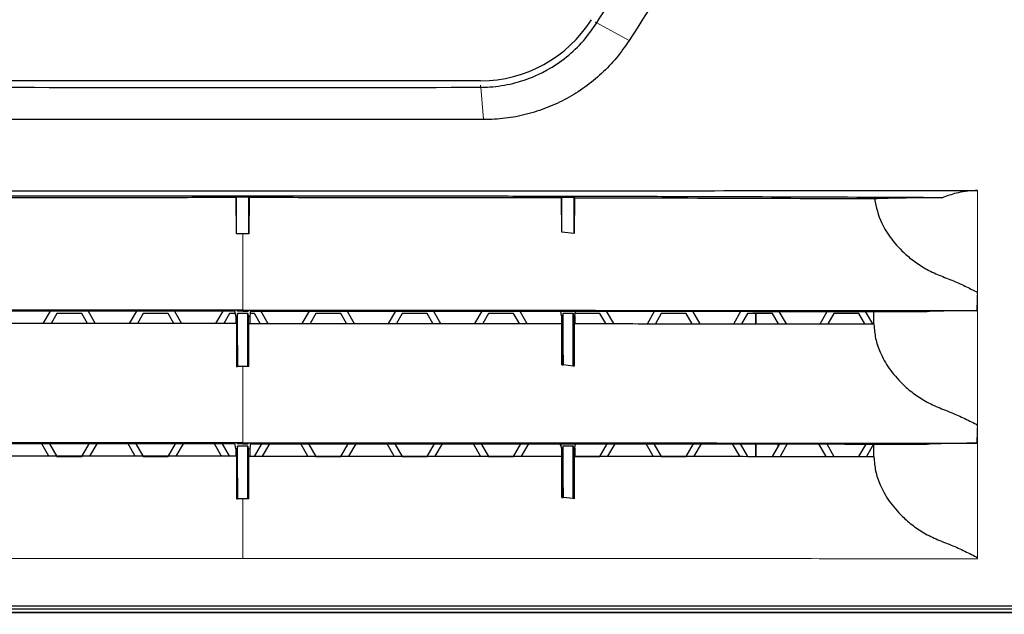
# Paper-space layout 'Sheet2' of a CAD drawing. Header units: millimetres. Extents: x 0 to 1118, y 0 to 864.
# Tile 16 of 79: x 231 to 267, y 215 to 237. Entities that reach past the tile are written whole.
import ezdxf

# ---------------------------------------------------------------- set-up
doc = ezdxf.new("R2010")
doc.units = ezdxf.units.MM
doc.styles.add('SLDTEXTSTYLE0', font='TXT', dxfattribs={"width": 0.75})
doc.dimstyles.new('SLDDIMSTYLE10', dxfattribs={"dimtxt": 3.175, "dimasz": 3.302, "dimexe": 0, "dimexo": 0.0625, "dimgap": 0.79375, "dimtad": 0, "dimtih": 1, "dimtoh": 1, "dimdec": 1, "dimlfac": 4, "dimrnd": 1e-09, "dimzin": 12, "dimdsep": 46, "dimtxsty": 'SLDTEXTSTYLE0', "dimsah": 1, "dimcen": 0.09, "dimadec": 0, "dimazin": 3, "dimtfac": 1, "dimtdec": 1, "dimtofl": 0, "dimtmove": 0, "dimatfit": 3, "dimfxl": 1, "dimfrac": 2, "dimtolj": 1, "dimtzin": 12, "dimarcsym": 0})

# ---------------------------------------------------------------- blocks, each defined once
blk = doc.blocks.new('_D_24')
at = {"color": 7, "linetype": 'Continuous', "lineweight": 0}
for p, q in [((370.369, 305.559), (370.369, 166.161)), ((132.557, 263.501), (132.557, 166.161)), ((256.732, 171.856), (255.765, 171.856)), ((255.765, 171.856), (255.765, 166.815)), ((267.289, 171.856), (268.257, 171.856)), ((268.257, 171.856), (268.257, 166.815)), ((132.557, 169.336), (243.771, 169.336)), ((370.369, 169.336), (269.694, 169.336)), ((255.765, 166.815), (256.732, 166.815)), ((268.257, 166.815), (267.289, 166.815))]:
    blk.add_line(p, q, dxfattribs=at)
at = {"color": 7, "linetype": 'Continuous', "lineweight": 18}
for points in [[(132.557, 169.336), (135.859, 168.828), (135.859, 169.844)], [(370.369, 169.336), (367.067, 169.844), (367.067, 168.828)]]:
    blk.add_solid(points, dxfattribs=at)
at = {"color": 7, "linetype": 'Continuous', "lineweight": 18, "char_height": 3.175, "attachment_point": 1, "style": 'SLDTEXTSTYLE0'}
for s, insert in [('951.2', (244.241, 170.908)), ('37.45', (256.732, 170.908))]:
    blk.add_mtext(s, dxfattribs=dict(at, insert=insert))

psp = doc.layouts.new('Sheet2')

# ---------------------------------------------------------------- linework, layer by layer
at = {"color": 7, "linetype": 'Continuous', "lineweight": 18}
for p, q in [((251.762072, 236.49138), (251.708413, 236.525296)), ((251.763841, 236.494179), (252.955034, 235.849627)), ((247.494254, 234.129055), (247.494254, 234.203539)), ((247.499558, 234.129056), (247.605013, 232.93892)), ((265.767642, 226.594459), (265.767642, 230.337266)), ((238.744254, 227.164428), (238.744254, 228.741799)), ((238.744254, 226.607069), (238.744254, 227.164428)), ((238.744254, 225.931766), (238.744254, 226.607069)), ((265.767703, 226.594459), (265.767642, 226.594459)), ((265.767642, 221.719459), (265.767642, 226.540532)), ((238.744254, 225.898926), (238.744254, 225.931766)), ((257.621754, 225.434308), (257.621754, 225.81267)), ((261.957397, 225.402326), (261.957397, 225.855358)), ((238.519254, 223.866655), (238.519254, 225.442506)), ((238.969254, 225.442506), (238.969254, 223.866655)), ((258.421754, 225.433535), (258.421754, 225.476257)), ((238.744254, 222.289428), (238.744254, 223.866799)), ((238.744254, 221.732069), (238.744254, 222.289428)), ((238.744254, 221.056766), (238.744254, 221.732069)), ((265.767703, 221.719459), (265.767642, 221.719459)), ((265.767642, 216.844459), (265.767642, 221.665532)), ((238.744254, 221.023926), (238.744254, 221.056766)), ((257.621754, 220.559308), (257.621754, 221.015941)), ((258.421754, 220.891583), (258.421754, 221.015334)), ((261.957397, 220.527326), (261.957397, 220.980358)), ((238.519254, 218.991655), (238.519254, 220.567506)), ((238.969254, 220.567506), (238.969254, 218.991655)), ((238.744254, 217.414428), (238.744254, 218.991799)), ((238.744254, 216.857069), (238.744254, 217.414428)), ((238.744254, 216.806766), (238.744254, 216.857069)), ((265.767703, 216.844459), (265.767642, 216.844459))]:
    psp.add_line(p, q, dxfattribs=at)
at = {"color": 7, "linetype": 'Continuous', "lineweight": 25}
for p, q in [((247.494254, 234.370058), (229.994254, 234.370058)), ((247.605013, 232.93892), (229.883495, 232.93892)), ((238.506371, 230.070956), (238.519254, 230.096724)), ((238.519254, 228.741655), (238.506371, 230.070956)), ((238.519254, 230.096724), (238.969254, 230.096724)), ((238.519254, 228.741655), (238.519254, 230.096724)), ((238.969254, 230.096724), (238.982137, 230.070956)), ((238.969254, 228.741655), (238.969254, 230.096724)), ((238.982137, 230.070956), (238.969254, 228.741655)), ((250.474064, 230.058642), (250.486335, 230.083185)), ((250.486335, 228.800735), (250.474064, 230.058642)), ((250.486335, 230.083185), (250.936335, 230.083185)), ((250.486335, 228.800735), (250.486335, 230.083185)), ((250.936335, 230.083185), (250.949115, 230.057622)), ((250.936335, 228.751039), (250.936335, 230.083185)), ((250.949115, 230.057622), (250.936335, 228.751039)), ((238.744254, 228.741799), (238.519254, 228.741655)), ((238.969254, 228.741655), (238.744254, 228.741799)), ((250.936335, 228.751039), (250.486335, 228.800735)), ((265.767642, 226.540532), (265.767701, 226.590835)), ((231.40785, 225.441219), (231.671403, 225.897707)), ((231.910982, 225.81267), (231.696595, 225.44134)), ((232.827526, 225.81267), (231.910982, 225.81267)), ((233.041694, 225.441719), (232.827526, 225.81267)), ((233.059204, 225.898153), (233.322688, 225.441784)), ((234.583345, 225.442077), (234.846865, 225.898507)), ((235.085982, 225.81267), (234.872059, 225.442144)), ((236.002526, 225.81267), (235.085982, 225.81267)), ((236.21635, 225.442316), (236.002526, 225.81267)), ((236.233907, 225.898668), (236.497368, 225.442339)), ((237.758557, 225.442444), (238.022077, 225.898874)), ((238.260982, 225.81267), (238.047246, 225.442469)), ((238.473175, 225.81267), (238.260982, 225.81267)), ((238.519254, 225.931765), (238.45554, 225.931755)), ((238.45554, 225.931764), (238.45554, 225.931755)), ((238.488262, 225.710796), (238.45554, 225.931755)), ((238.541481, 225.710796), (238.488262, 225.710796)), ((238.488262, 225.710796), (238.488262, 225.442482)), ((238.556754, 225.813924), (238.541481, 225.710796)), ((238.541481, 225.710796), (238.541481, 225.442506)), ((238.931754, 225.813924), (238.556754, 225.813924)), ((238.556754, 223.866712), (238.556754, 225.813924)), ((238.931754, 225.813924), (238.947027, 225.710796)), ((238.931754, 223.866712), (238.931754, 225.813924)), ((238.947027, 225.710796), (239.000246, 225.710796)), ((238.947027, 225.710796), (238.947027, 225.442506)), ((238.969254, 225.931765), (239.032968, 225.931755)), ((239.032968, 225.931755), (239.000246, 225.710796)), ((239.000246, 225.710796), (239.000246, 225.442458)), ((239.177526, 225.81267), (239.015333, 225.81267)), ((239.391259, 225.442473), (239.177526, 225.81267)), ((239.408784, 225.898881), (239.672305, 225.442449)), ((240.933499, 225.442344), (241.196962, 225.898674)), ((241.435982, 225.81267), (241.222161, 225.44232)), ((242.352526, 225.81267), (241.435982, 225.81267)), ((242.566442, 225.442156), (242.352526, 225.81267)), ((242.583995, 225.898514), (242.847512, 225.44209)), ((244.108184, 225.441798), (244.371672, 225.898172)), ((244.610982, 225.81267), (244.39682, 225.441731)), ((245.527526, 225.81267), (244.610982, 225.81267)), ((245.741901, 225.441361), (245.527526, 225.81267)), ((245.759451, 225.897725), (246.023001, 225.441243)), ((247.282558, 225.440714), (247.546082, 225.89715)), ((247.785982, 225.81267), (247.571163, 225.440592)), ((248.702526, 225.81267), (247.785982, 225.81267)), ((248.917672, 225.440026), (248.702526, 225.81267)), ((248.935105, 225.896591), (249.198772, 225.439908)), ((250.468881, 225.730426), (250.440275, 225.90222)), ((250.508562, 225.730426), (250.468881, 225.730426)), ((250.468881, 225.730426), (250.468881, 225.439121)), ((250.523835, 225.822144), (250.508562, 225.730426)), ((250.508562, 225.730426), (250.508562, 225.439121)), ((250.523835, 225.822144), (250.898835, 225.822144)), ((250.523835, 223.921664), (250.523835, 225.822144)), ((250.898835, 225.822144), (250.914107, 225.730426)), ((250.898835, 223.88025), (250.898835, 225.822144)), ((250.914107, 225.730426), (250.953788, 225.730426)), ((250.914107, 225.730426), (250.914107, 225.439121)), ((250.953788, 225.730426), (250.981822, 225.898781)), ((250.953788, 225.730426), (250.953788, 225.437122)), ((251.877526, 225.81267), (250.967483, 225.81267)), ((252.093614, 225.438394), (251.877526, 225.81267)), ((252.111077, 225.894908), (252.374748, 225.438217)), ((253.63066, 225.437427), (253.894132, 225.893774)), ((254.135982, 225.81267), (253.919231, 225.437245)), ((255.052526, 225.81267), (254.135982, 225.81267)), ((255.26987, 225.43622), (255.052526, 225.81267)), ((255.287343, 225.892715), (255.551027, 225.436002)), ((256.804277, 225.435031), (257.06774, 225.891362)), ((257.310982, 225.81267), (257.092823, 225.434808)), ((258.227526, 225.81267), (257.310982, 225.81267)), ((257.609254, 225.43432), (257.609254, 225.81267)), ((258.446433, 225.433511), (258.227526, 225.81267)), ((258.463737, 225.890302), (258.727622, 225.43324)), ((259.977546, 225.432033), (260.241098, 225.888518)), ((260.485982, 225.81267), (260.266061, 225.431754)), ((261.402526, 225.81267), (260.485982, 225.81267)), ((261.623204, 225.430444), (261.402526, 225.81267)), ((261.640585, 225.8871), (261.904393, 225.430173)), ((261.956834, 225.854796), (261.956776, 225.854796)), ((261.956796, 225.430122), (261.956796, 225.854796)), ((261.957397, 225.855358), (261.956834, 225.854796)), ((238.519254, 225.442506), (238.488263, 225.442458)), ((238.541481, 225.442506), (238.519254, 225.442506)), ((238.541481, 225.442506), (238.556753, 223.866712)), ((238.947027, 225.442506), (238.931754, 223.866655)), ((238.947027, 225.442506), (238.969254, 225.442506)), ((238.969254, 225.442506), (239.000246, 225.442458)), ((250.456788, 225.439379), (250.468881, 225.460326)), ((250.486335, 223.925735), (250.486335, 225.439367)), ((250.508562, 225.439121), (250.486335, 225.439121)), ((250.914107, 225.439121), (250.936335, 225.439121)), ((250.936335, 225.439121), (250.936335, 223.876039)), ((250.936335, 225.439121), (250.953788, 225.437122)), ((258.434254, 225.433523), (258.434254, 225.454606)), ((261.956844, 225.430122), (261.957397, 225.402326)), ((238.519254, 223.866655), (238.556754, 223.866712)), ((238.744254, 223.866799), (238.556754, 223.866712)), ((238.931754, 223.866712), (238.744254, 223.866799)), ((238.969254, 223.866655), (238.931754, 223.866712)), ((250.486335, 223.925735), (250.523835, 223.921664)), ((250.898835, 223.88025), (250.523835, 223.921664)), ((250.936335, 223.876039), (250.898835, 223.88025)), ((265.767642, 221.665532), (265.767701, 221.715835)), ((231.617321, 220.566307), (231.353877, 221.022604)), ((231.641055, 221.022697), (231.910982, 220.55517)), ((232.827526, 220.55517), (233.097723, 221.023166)), ((233.377364, 221.023256), (233.113792, 220.566736)), ((234.791848, 220.567126), (234.528377, 221.023471)), ((234.81559, 221.023504), (235.085982, 220.55517)), ((236.002526, 220.55517), (236.273016, 221.023672)), ((236.552623, 221.023704), (236.28913, 220.567322)), ((237.966654, 220.567462), (237.703165, 221.023837)), ((237.990378, 221.02387), (238.260982, 220.55517)), ((238.519254, 221.056765), (238.45554, 221.056755)), ((238.45554, 221.056764), (238.45554, 221.056755)), ((238.488262, 220.835796), (238.45554, 221.056755)), ((238.556754, 220.938924), (238.541481, 220.835796)), ((238.931754, 220.938924), (238.556754, 220.938924)), ((238.556754, 218.991712), (238.556754, 220.938924)), ((238.931754, 220.938924), (238.947027, 220.835796)), ((238.931754, 218.991712), (238.931754, 220.938924)), ((238.969254, 221.056765), (239.032968, 221.056755)), ((239.032968, 221.056755), (239.000246, 220.835796)), ((239.177526, 220.55517), (239.448134, 221.023876)), ((239.727703, 221.023844), (239.464214, 220.567467)), ((241.141732, 220.567327), (240.878238, 221.023711)), ((241.165489, 221.023678), (241.435982, 220.55517)), ((242.352526, 220.55517), (242.622922, 221.02351)), ((242.902492, 221.023477), (242.639024, 220.567139)), ((244.317065, 220.566749), (244.05349, 221.023274)), ((244.340775, 221.023182), (244.610982, 220.55517)), ((245.527526, 220.55517), (245.797462, 221.022713)), ((246.076998, 221.022623), (245.813558, 220.566331)), ((247.492714, 220.565625), (247.229081, 221.022252)), ((247.516366, 221.022159), (247.785982, 220.55517)), ((248.702526, 220.55517), (248.971803, 221.021572)), ((249.251306, 221.021424), (248.987788, 220.564997)), ((250.456107, 220.932139), (250.404912, 221.020812)), ((250.468881, 220.855426), (250.440275, 221.02722)), ((250.523835, 220.947144), (250.508562, 220.855426)), ((250.523835, 220.947144), (250.898835, 220.947144)), ((250.523835, 219.046664), (250.523835, 220.947144)), ((250.898835, 220.947144), (250.914107, 220.855426)), ((250.898835, 219.00525), (250.898835, 220.947144)), ((250.953788, 220.855426), (250.981822, 221.023781)), ((251.877526, 220.55517), (252.145832, 221.01989)), ((252.425335, 221.019742), (252.161838, 220.563351)), ((253.844639, 220.562292), (253.580951, 221.019012)), ((253.868309, 221.018793), (254.135982, 220.55517)), ((255.052526, 220.55517), (255.319562, 221.017691)), ((255.599028, 221.017478), (255.335578, 220.561169)), ((257.021041, 220.559863), (256.757345, 221.016598)), ((257.044703, 221.01638), (257.310982, 220.55517)), ((257.609254, 220.55932), (257.609254, 221.015951)), ((258.227526, 220.55517), (258.49317, 221.015279)), ((258.434254, 220.913234), (258.434254, 221.015324)), ((258.7726, 221.015005), (258.509009, 220.558451)), ((260.197798, 220.55682), (259.933944, 221.013829)), ((260.221343, 221.013538), (260.485982, 220.55517)), ((261.402526, 220.55517), (261.66632, 221.012074)), ((261.943084, 221.007183), (261.68224, 220.555387)), ((261.956834, 220.979796), (261.956776, 220.979796)), ((261.956796, 220.555122), (261.956796, 220.979796)), ((261.957397, 220.980358), (261.956834, 220.979796)), ((231.910982, 220.55517), (232.827526, 220.55517)), ((235.085982, 220.55517), (236.002526, 220.55517)), ((238.541481, 220.835796), (238.488262, 220.835796)), ((238.488262, 220.835796), (238.488262, 220.567482)), ((238.519254, 220.567506), (238.488263, 220.567458)), ((238.541481, 220.567506), (238.519254, 220.567506)), ((238.541481, 220.835796), (238.541481, 220.567506)), ((238.541481, 220.567506), (238.556753, 218.991712)), ((238.947027, 220.567506), (238.931754, 218.991655)), ((238.947027, 220.835796), (239.000246, 220.835796)), ((238.947027, 220.835796), (238.947027, 220.567506)), ((238.947027, 220.567506), (238.969254, 220.567506)), ((238.969254, 220.567506), (239.000246, 220.567458)), ((239.000246, 220.835796), (239.000246, 220.567458)), ((241.435982, 220.55517), (242.352526, 220.55517)), ((244.610982, 220.55517), (245.527526, 220.55517)), ((247.785982, 220.55517), (248.702526, 220.55517)), ((250.508562, 220.855426), (250.468881, 220.855426)), ((250.468881, 220.855426), (250.468881, 220.564121)), ((250.486335, 219.050735), (250.486335, 220.564367)), ((250.508562, 220.564121), (250.486335, 220.564121)), ((250.508562, 220.855426), (250.508562, 220.564121)), ((250.914107, 220.855426), (250.953788, 220.855426)), ((250.914107, 220.855426), (250.914107, 220.564121)), ((250.914107, 220.564121), (250.936335, 220.564121)), ((250.936335, 220.564121), (250.936335, 219.001039)), ((250.936335, 220.564121), (250.953788, 220.562122)), ((250.953788, 220.855426), (250.953788, 220.562122)), ((250.960982, 220.55517), (251.877526, 220.55517)), ((254.135982, 220.55517), (255.052526, 220.55517)), ((257.310982, 220.55517), (258.227526, 220.55517)), ((260.485982, 220.55517), (261.402526, 220.55517)), ((261.956844, 220.555122), (261.957397, 220.527326)), ((238.519254, 218.991655), (238.556754, 218.991712)), ((238.744254, 218.991799), (238.556754, 218.991712)), ((238.931754, 218.991712), (238.744254, 218.991799)), ((238.969254, 218.991655), (238.931754, 218.991712)), ((250.486335, 219.050735), (250.523835, 219.046664)), ((250.898835, 219.00525), (250.523835, 219.046664)), ((250.936335, 219.001039), (250.898835, 219.00525)), ((265.767642, 216.790532), (265.767701, 216.840835)), ((208.913579, 215.06392), (268.574929, 215.06392)), ((268.537641, 214.93892), (208.950867, 214.93892)), ((268.481708, 214.81392), (209.0068, 214.81392)), ((209.006802, 214.81392), (268.481706, 214.81392))]:
    psp.add_line(p, q, dxfattribs=at)
at = {"color": 7, "linetype": 'Continuous', "lineweight": 25, "flags": 128}
for points in [[(250.508562, 225.439121), (250.508562, 225.439088), (250.516199, 224.657593), (250.523388, 223.921712)], [(250.914107, 225.439121), (250.906471, 224.65761), (250.902653, 224.266831), (250.898876, 223.880246)], [(250.508562, 220.564121), (250.508562, 220.564088), (250.516199, 219.782593), (250.523388, 219.046712)], [(250.914107, 220.564121), (250.906471, 219.78261), (250.902653, 219.391831), (250.898876, 219.005246)]]:
    psp.add_lwpolyline(points, dxfattribs=at)
at = {"color": 7, "linetype": 'Continuous', "lineweight": 25}
for centre, radius, start, end in [((247.494254, 239.18892), 4.818862, 270, 327.7044349), ((262.992357, 226.594108), 2.775345, 359.932441, 0.0072519), ((262.992358, 221.719108), 2.775345, 359.932441, 0.0072519), ((262.992358, 216.844108), 2.775345, 359.932441, 0.0072519)]:
    psp.add_arc(centre, radius, start, end, dxfattribs=at)
for centre, major_axis, ratio, start_param, end_param in [((238.744254, 235.817417), (97.106707, 0), 0.017457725, 4.622132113, 4.802645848), ((264.95694, 230.016276), (3, 0), 0.017455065, 1.729006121, 3.028203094)]:
    psp.add_ellipse(centre, major_axis=major_axis, ratio=ratio, start_param=start_param, end_param=end_param, dxfattribs=at)
for points, knots in [([(251.763841, 236.494179), (252.268566, 237.295205), (253.453856, 239.176326), (255.317033, 242.134736), (257.172024, 245.08132), (258.346208, 246.947393), (258.842896, 247.736755)], [0, 0, 0, 0, 0.213437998, 0.501235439, 0.789019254, 1, 1, 1, 1]), ([(260.144335, 247.081747), (259.385093, 245.895521), (257.828382, 243.463345), (255.431802, 239.719076), (253.793407, 237.159415), (252.955034, 235.849627)], [0, 0, 0, 0, 0.317354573, 0.650687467, 1, 1, 1, 1]), ([(247.496913, 234.129055), (247.610352, 234.131668), (248.009758, 234.14087), (248.689589, 234.251761), (249.390529, 234.485601), (250.051933, 234.811752), (250.664614, 235.227099), (251.28652, 235.808568), (251.607388, 236.269455), (251.76384, 236.49418)], [0, 0, 0, 0, 0.0668479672, 0.235363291, 0.4038833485, 0.5012570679, 0.6702366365, 0.8392103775, 1, 1, 1, 1]), ([(252.955034, 235.849627), (252.805467, 235.63328), (252.504957, 235.198597), (251.952897, 234.626918), (251.339524, 234.121981), (250.666331, 233.70012), (249.945384, 233.36363), (249.185634, 233.121708), (248.401442, 232.966571), (247.869899, 232.948117), (247.605013, 232.93892)], [0, 0, 0, 0, 0.123929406, 0.248999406, 0.37391881, 0.498726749, 0.623653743, 0.749158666, 0.87499726, 1, 1, 1, 1]), ([(211.720866, 230.337266), (213.485025, 230.335244), (217.01334, 230.3312), (222.392566, 230.326767), (227.814946, 230.323529), (233.2716, 230.321603), (238.744254, 230.320958), (244.216908, 230.321603), (249.673562, 230.323529), (255.095942, 230.326767), (260.475168, 230.3312), (264.003483, 230.335244), (265.767642, 230.337266)], [0, 0, 0, 0, 0.1000000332, 0.2000000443, 0.3000000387, 0.4000000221, 0.5, 0.5999999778, 0.6999999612, 0.7999999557, 0.8999999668, 1, 1, 1, 1]), ([(265.767642, 230.336948), (265.530081, 230.320868), (265.201937, 230.298656), (264.789951, 230.18247), (264.600351, 230.115413), (264.499678, 230.074276), (264.484288, 230.067987)], [0, 0, 0, 0, 0.54429458, 0.751836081, 0.962062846, 1, 1, 1, 1]), ([(264.484288, 230.067987), (263.548959, 230.07229), (260.774637, 230.085055), (257.49757, 230.096945), (254.687208, 230.105438), (252.809346, 230.110613), (250.925245, 230.115074), (249.036261, 230.118815), (247.617372, 230.12126), (245.722948, 230.124038), (243.825221, 230.126093), (241.925638, 230.127421), (240.025143, 230.128264), (238.123776, 230.128377), (236.222997, 230.127759), (234.322941, 230.126656), (232.424463, 230.124825), (230.529002, 230.12227), (228.635877, 230.119233), (226.746744, 230.115474), (224.863028, 230.110996), (222.983246, 230.106041), (221.109855, 230.100369), (218.77782, 230.09239), (216.456189, 230.083511), (214.380461, 230.07449), (213.233578, 230.069071), (213.00422, 230.067987)], [0, 0, 0, 0, 0.055702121, 0.165220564, 0.192589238, 0.219957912, 0.274699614, 0.302068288, 0.329436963, 0.35680564, 0.411547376, 0.438916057, 0.46628474, 0.521026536, 0.54839522, 0.575763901, 0.630505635, 0.657874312, 0.685242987, 0.73998469, 0.767353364, 0.794722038, 0.849463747, 0.876832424, 0.931574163, 0.986315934, 1, 1, 1, 1]), ([(238.506371, 230.070956), (237.548098, 230.070772), (235.631546, 230.070406), (231.794593, 230.067304), (228.927803, 230.062109), (227.014444, 230.058642)], [0, 0, 0, 0, 0.249573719, 0.499148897, 1, 1, 1, 1]), ([(250.474064, 230.058642), (248.567381, 230.062099), (245.703942, 230.06729), (241.86701, 230.070402), (239.94376, 230.070771), (238.982137, 230.070956)], [0, 0, 0, 0, 0.499106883, 0.749554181, 1, 1, 1, 1]), ([(261.976205, 230.022201), (260.155951, 230.029473), (256.509398, 230.044043), (252.80459, 230.053091), (250.949115, 230.057622)], [0, 0, 0, 0, 0.499171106, 1, 1, 1, 1]), ([(261.976205, 230.022201), (262.043565, 229.725147), (262.157343, 229.223399), (262.59114, 228.536212), (263.039196, 228.044284), (263.51777, 227.665745), (263.971762, 227.381498), (264.487353, 227.164987), (265.002248, 226.9681), (265.395869, 226.779762), (265.633819, 226.657741), (265.728724, 226.612347), (265.757581, 226.596021), (265.765755, 226.594752), (265.767642, 226.594459)], [0, 0, 0, 0, 0.211315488, 0.356929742, 0.502320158, 0.593141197, 0.68386008, 0.7749334, 0.866086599, 0.947009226, 0.983946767, 0.995906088, 0.999055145, 1, 1, 1, 1]), ([(238.460403, 225.898925), (236.897458, 225.898812), (233.768373, 225.898586), (229.082672, 225.897026), (224.137664, 225.894405), (218.950515, 225.890533), (215.364679, 225.886708), (213.573338, 225.884797)], [0, 0, 0, 0, 0.186345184, 0.373071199, 0.559969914, 0.780178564, 1, 1, 1, 1]), ([(238.45554, 225.931764), (237.343797, 225.931701), (235.118443, 225.931575), (231.14468, 225.930663), (228.294676, 225.929328), (226.552173, 225.928511)], [0, 0, 0, 0, 0.27951026, 0.559490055, 1, 1, 1, 1]), ([(238.744254, 225.931766), (238.702255, 225.931766), (238.627255, 225.931766), (238.552255, 225.931765), (238.519254, 225.931765)], [0, 0, 0, 0, 0.559981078, 1, 1, 1, 1]), ([(238.744254, 225.898926), (238.706682, 225.898926), (238.639587, 225.898926), (238.572493, 225.898926), (238.54297, 225.898926)], [0, 0, 0, 0, 0.559982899, 1, 1, 1, 1]), ([(238.744254, 225.931766), (238.786253, 225.931766), (238.861253, 225.931766), (238.936253, 225.931765), (238.969254, 225.931765)], [0, 0, 0, 0, 0.559981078, 1, 1, 1, 1]), ([(238.744254, 225.898926), (238.781826, 225.898926), (238.848921, 225.898926), (238.916015, 225.898926), (238.945538, 225.898926)], [0, 0, 0, 0, 0.559982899, 1, 1, 1, 1]), ([(239.028105, 225.898925), (240.59105, 225.898812), (243.720135, 225.898586), (248.405836, 225.897026), (253.350844, 225.894405), (258.537993, 225.890533), (262.123829, 225.886708), (263.91517, 225.884797)], [0, 0, 0, 0, 0.186345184, 0.373071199, 0.559969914, 0.780178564, 1, 1, 1, 1]), ([(239.032968, 225.931764), (240.144712, 225.931701), (242.370065, 225.931575), (246.343828, 225.930663), (249.193832, 225.929328), (250.936335, 225.928511)], [0, 0, 0, 0, 0.27951026, 0.559490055, 1, 1, 1, 1]), ([(250.936335, 225.928511), (252.336473, 225.927685), (255.135926, 225.926034), (258.999979, 225.922811), (262.538143, 225.91934), (264.675671, 225.91682), (265.743516, 225.915561)], [0, 0, 0, 0, 0.2803762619, 0.560587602, 0.7804824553, 1, 1, 1, 1]), ([(265.743516, 225.915561), (265.410096, 225.91397), (264.937371, 225.911713), (264.320674, 225.897879), (264.051243, 225.889187), (263.91517, 225.884797)], [0, 0, 0, 0, 0.542265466, 0.768827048, 1, 1, 1, 1]), ([(238.488263, 225.442505), (237.415463, 225.442447), (235.26803, 225.442331), (231.433597, 225.441445), (228.683532, 225.440156), (227.002173, 225.439367)], [0, 0, 0, 0, 0.2795123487, 0.5595022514, 1, 1, 1, 1]), ([(239.000245, 225.442505), (240.073045, 225.442447), (242.220478, 225.442331), (246.054911, 225.441445), (248.804976, 225.440156), (250.486335, 225.439367)], [0, 0, 0, 0, 0.279512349, 0.559502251, 1, 1, 1, 1]), ([(250.953768, 225.439111), (251.9902, 225.438488), (254.062748, 225.437243), (257.740394, 225.434404), (260.358028, 225.431746), (261.956844, 225.430122)], [0, 0, 0, 0, 0.280229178, 0.560373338, 1, 1, 1, 1]), ([(261.957397, 225.402326), (261.971179, 225.233976), (261.998745, 224.897265), (262.183578, 224.353062), (262.498362, 223.786154), (262.924862, 223.281264), (263.390825, 222.882607), (263.847676, 222.57315), (264.37616, 222.335566), (264.919616, 222.128909), (265.346521, 221.929454), (265.611066, 221.793904), (265.721088, 221.741588), (265.75544, 221.721749), (265.765296, 221.719899), (265.767642, 221.719459)], [0, 0, 0, 0, 0.11412709, 0.228261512, 0.365127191, 0.50181614, 0.591035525, 0.680153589, 0.769809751, 0.859595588, 0.942223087, 0.981877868, 0.99532539, 0.998887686, 1, 1, 1, 1]), ([(238.460403, 221.023925), (236.897458, 221.023812), (233.768373, 221.023586), (229.082672, 221.022026), (224.137664, 221.019405), (218.950515, 221.015533), (215.364679, 221.011708), (213.573338, 221.009797)], [0, 0, 0, 0, 0.186345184, 0.373071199, 0.559969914, 0.780178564, 1, 1, 1, 1]), ([(238.45554, 221.056764), (237.343797, 221.056701), (235.118443, 221.056575), (231.14468, 221.055663), (228.294676, 221.054328), (226.552173, 221.053511)], [0, 0, 0, 0, 0.27951026, 0.559490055, 1, 1, 1, 1]), ([(238.744254, 221.056766), (238.702255, 221.056766), (238.627255, 221.056766), (238.552255, 221.056765), (238.519254, 221.056765)], [0, 0, 0, 0, 0.559981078, 1, 1, 1, 1]), ([(238.744254, 221.023926), (238.706682, 221.023926), (238.639587, 221.023926), (238.572493, 221.023926), (238.54297, 221.023926)], [0, 0, 0, 0, 0.5599828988, 1, 1, 1, 1]), ([(238.744254, 221.056766), (238.786253, 221.056766), (238.861253, 221.056766), (238.936253, 221.056765), (238.969254, 221.056765)], [0, 0, 0, 0, 0.559981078, 1, 1, 1, 1]), ([(238.744254, 221.023926), (238.781826, 221.023926), (238.848921, 221.023926), (238.916015, 221.023926), (238.945538, 221.023926)], [0, 0, 0, 0, 0.559982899, 1, 1, 1, 1]), ([(239.028105, 221.023925), (240.59105, 221.023812), (243.720135, 221.023586), (248.405836, 221.022026), (253.350844, 221.019405), (258.537993, 221.015533), (262.123829, 221.011708), (263.91517, 221.009797)], [0, 0, 0, 0, 0.186345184, 0.373071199, 0.559969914, 0.780178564, 1, 1, 1, 1]), ([(239.032968, 221.056764), (240.144712, 221.056701), (242.370065, 221.056575), (246.343828, 221.055663), (249.193832, 221.054328), (250.936335, 221.053511)], [0, 0, 0, 0, 0.27951026, 0.559490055, 1, 1, 1, 1]), ([(250.936335, 221.053511), (252.336473, 221.052685), (255.135926, 221.051034), (258.999979, 221.047811), (262.538143, 221.04434), (264.675671, 221.04182), (265.743516, 221.040561)], [0, 0, 0, 0, 0.280376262, 0.560587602, 0.780482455, 1, 1, 1, 1]), ([(265.743516, 221.040561), (265.410096, 221.03897), (264.937371, 221.036713), (264.320674, 221.022879), (264.051243, 221.014187), (263.91517, 221.009797)], [0, 0, 0, 0, 0.542265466, 0.768827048, 1, 1, 1, 1]), ([(238.488263, 220.567505), (237.415463, 220.567447), (235.26803, 220.567331), (231.433597, 220.566445), (228.683532, 220.565156), (227.002173, 220.564367)], [0, 0, 0, 0, 0.2795123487, 0.5595022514, 1, 1, 1, 1]), ([(239.000245, 220.567505), (240.073045, 220.567447), (242.220478, 220.567331), (246.054911, 220.566445), (248.804976, 220.565156), (250.486335, 220.564367)], [0, 0, 0, 0, 0.279512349, 0.559502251, 1, 1, 1, 1]), ([(250.953768, 220.564111), (251.9902, 220.563488), (254.062748, 220.562243), (257.740394, 220.559404), (260.358028, 220.556746), (261.956844, 220.555122)], [0, 0, 0, 0, 0.280229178, 0.560373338, 1, 1, 1, 1]), ([(261.957397, 220.527326), (261.971179, 220.358976), (261.998745, 220.022265), (262.183578, 219.478062), (262.498362, 218.911154), (262.924862, 218.406264), (263.390825, 218.007607), (263.847676, 217.69815), (264.37616, 217.460566), (264.919616, 217.253909), (265.346521, 217.054454), (265.611066, 216.918904), (265.721088, 216.866588), (265.75544, 216.846749), (265.765296, 216.844899), (265.767642, 216.844459)], [0, 0, 0, 0, 0.11412709, 0.228261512, 0.365127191, 0.50181614, 0.591035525, 0.680153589, 0.769809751, 0.859595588, 0.942223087, 0.981877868, 0.99532539, 0.998887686, 1, 1, 1, 1])]:
    psp.add_open_spline(points, degree=3, knots=knots, dxfattribs=at)
at = {"color": 7, "linetype": 'Continuous', "lineweight": 18}
for points, knots in [([(265.767642, 226.540532), (265.767625, 226.540532), (265.767537, 226.540529), (265.767383, 226.540473), (265.767127, 226.540278), (265.766769, 226.539778), (265.76627, 226.538626), (265.765199, 226.534826), (265.762332, 226.515565), (265.759919, 226.478143), (265.755212, 226.387046), (265.749409, 226.198532), (265.745873, 226.028744), (265.743516, 225.915561)], [0, 0, 0, 0, 0.00008239, 0.0004368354, 0.00078772, 0.0016529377, 0.0033767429, 0.0068183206, 0.0205791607, 0.0965541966, 0.1864076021, 0.4576510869, 1, 1, 1, 1]), ([(238.54297, 225.898926), (238.540806, 225.901661), (238.536477, 225.907133), (238.530448, 225.915342), (238.524679, 225.923553), (238.521062, 225.929028), (238.519254, 225.931765)], [0, 0, 0, 0, 0.249917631, 0.499945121, 0.749972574, 1, 1, 1, 1]), ([(238.969254, 225.931765), (238.967446, 225.929028), (238.963829, 225.923553), (238.95806, 225.915342), (238.952031, 225.907133), (238.947702, 225.901661), (238.945538, 225.898926)], [0, 0, 0, 0, 0.250027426, 0.500054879, 0.750082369, 1, 1, 1, 1]), ([(265.767642, 221.665532), (265.767625, 221.665532), (265.767537, 221.665529), (265.767383, 221.665473), (265.767127, 221.665278), (265.766769, 221.664778), (265.76627, 221.663626), (265.765199, 221.659826), (265.762332, 221.640565), (265.759919, 221.603143), (265.755212, 221.512046), (265.749409, 221.323532), (265.745873, 221.153744), (265.743516, 221.040561)], [0, 0, 0, 0, 0.0000823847, 0.0004368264, 0.0007877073, 0.0016529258, 0.0033767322, 0.0068183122, 0.0205791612, 0.0965541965, 0.186407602, 0.4576510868, 1, 1, 1, 1]), ([(238.54297, 221.023926), (238.540806, 221.026661), (238.536477, 221.032133), (238.530448, 221.040342), (238.524679, 221.048553), (238.521062, 221.054028), (238.519254, 221.056765)], [0, 0, 0, 0, 0.249917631, 0.499945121, 0.749972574, 1, 1, 1, 1]), ([(238.969254, 221.056765), (238.967446, 221.054028), (238.963829, 221.048553), (238.95806, 221.040342), (238.952031, 221.032133), (238.947702, 221.026661), (238.945538, 221.023926)], [0, 0, 0, 0, 0.250027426, 0.500054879, 0.750082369, 1, 1, 1, 1]), ([(238.744254, 216.806766), (237.225743, 216.806676), (234.187139, 216.806494), (229.634432, 216.805134), (226.615403, 216.803504), (225.105103, 216.802689)], [0, 0, 0, 0, 0.332986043, 0.666319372, 1, 1, 1, 1]), ([(252.383406, 216.802689), (250.873105, 216.803504), (247.854076, 216.805134), (243.301369, 216.806494), (240.262765, 216.806676), (238.744254, 216.806766)], [0, 0, 0, 0, 0.333680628, 0.667013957, 1, 1, 1, 1]), ([(265.767642, 216.790532), (264.293817, 216.792242), (261.350817, 216.795657), (256.883072, 216.799712), (253.881709, 216.801697), (252.383406, 216.802689)], [0, 0, 0, 0, 0.334388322, 0.667721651, 1, 1, 1, 1])]:
    psp.add_open_spline(points, degree=3, knots=knots, dxfattribs=at)

# ---------------------------------------------------------------- dimensions: what is measured, and where the dimension line sits
dim = psp.add_linear_dim(base=(370.369254, 169.33552), p1=(132.557067, 264.770857), p2=(370.369254, 306.829212), dimstyle='SLDDIMSTYLE10', dxfattribs=at)
dim.commit()
dim.dimension.update_dxf_attribs({"geometry": '_D_24', "text_midpoint": (256.732423, 169.33552), "dimtype": 160})

doc.saveas('drawing.dxf')
